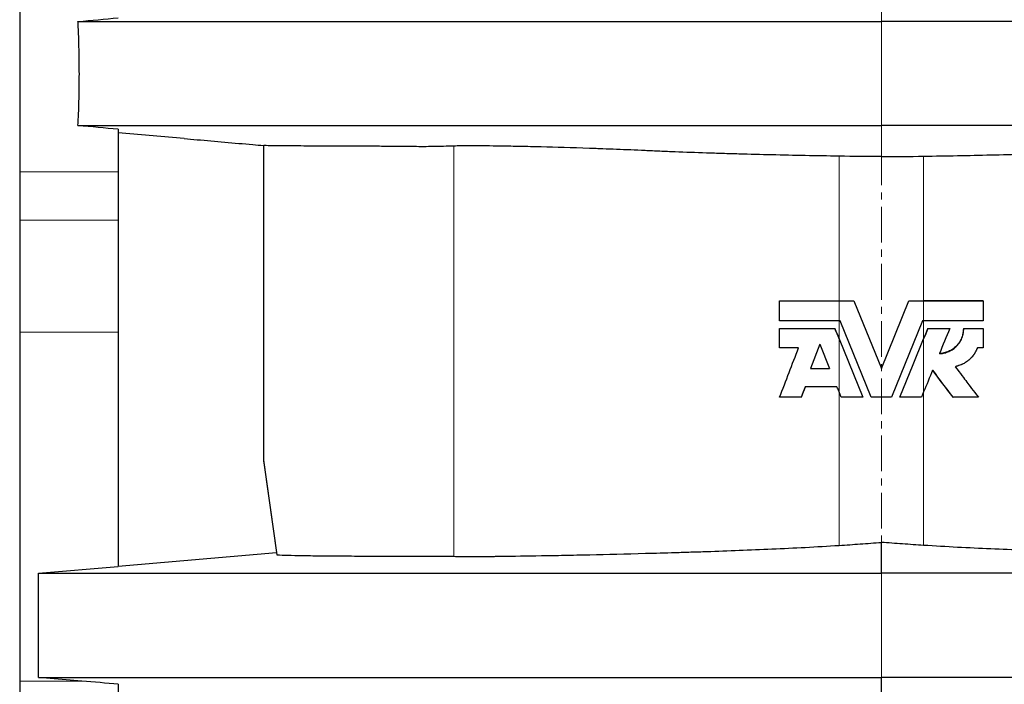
# Model space of a CAD drawing. Header units: millimetres. Extents: x 349 to 3828, y 433 to 5284.
# Tile 9 of 13: x 3145 to 3495, y 3517 to 3753. Entities that reach past the tile are written whole.
import ezdxf

# ---------------------------------------------------------------- set-up
doc = ezdxf.new("R2010")
doc.units = ezdxf.units.MM
doc.linetypes.add('CENTERX2', pattern=[20.32, 12.7, -2.54, 2.54, -2.54])
doc.layers.add('FORMAT', color=7, linetype='Continuous')

msp = doc.modelspace()

# ---------------------------------------------------------------- linework, layer by layer
at = {"color": 7, "linetype": 'Continuous', "lineweight": 25}
for p, q in [((3145.34, 3768.83), (3145.34, 3699.1)), ((3180.34, 3714.18), (3180.34, 3699.1)), ((3203.74, 3710.88), (3180.34, 3712.93)), ((3231.89, 3708.41), (3231.89, 3597.5)), ((3145.34, 3699.1), (3145.34, 3681.9)), ((3180.34, 3699.1), (3180.34, 3681.9)), ((3145.34, 3681.9), (3145.34, 3642.05)), ((3180.34, 3681.9), (3180.34, 3642.05)), ((3415.19, 3646.13), (3415.19, 3653.25)), ((3436.34, 3653.25), (3441.57, 3653.25)), ((3441.57, 3653.25), (3451.34, 3629.25)), ((3451.34, 3629.25), (3461.11, 3653.25)), ((3461.11, 3653.25), (3466.34, 3653.25)), ((3487.49, 3653.25), (3487.49, 3646.13)), ((3436.69, 3646.13), (3436.34, 3646.13)), ((3447.75, 3618.96), (3436.69, 3646.13)), ((3465.99, 3646.13), (3454.93, 3618.96)), ((3466.34, 3646.13), (3465.99, 3646.13)), ((3145.34, 3642.05), (3145.34, 3518.15)), ((3180.34, 3642.05), (3180.34, 3558.87)), ((3415.19, 3636.53), (3415.19, 3643.39)), ((3467.83, 3643.39), (3467.85, 3643.39)), ((3480.46, 3643.39), (3480.61, 3643.39)), ((3487.49, 3643.39), (3487.49, 3636.53)), ((3421.95, 3636.53), (3415.19, 3636.53)), ((3429.45, 3637.78), (3426.17, 3629.25)), ((3429.45, 3637.78), (3432.92, 3629.25)), ((3436.34, 3639.72), (3444.79, 3618.96)), ((3426.17, 3629.25), (3432.92, 3629.25)), ((3417.11, 3618.96), (3416.9, 3618.96)), ((3422.98, 3618.96), (3422.83, 3618.96)), ((3437.11, 3618.96), (3436.34, 3620.86)), ((3444.79, 3618.96), (3437.11, 3618.96)), ((3454.93, 3618.96), (3447.75, 3618.96)), ((3465.57, 3618.96), (3457.89, 3618.96)), ((3466.34, 3620.86), (3465.57, 3618.96)), ((3476.71, 3618.96), (3476.82, 3618.96)), ((3232.01, 3595.68), (3236.6, 3563.01)), ((3451.34, 3556.46), (3451.34, 3567.44)), ((3180.34, 3558.98), (3236.49, 3563.84)), ((3152, 3556.46), (3180.34, 3558.87)), ((3152, 3519.46), (3152, 3556.46)), ((3145.34, 3518.15), (3145.34, 3429.89)), ((3167.43, 3518.15), (3152, 3519.46)), ((3451.34, 3508.48), (3451.34, 3519.46)), ((3180.34, 3517.06), (3180.34, 3429.89))]:
    msp.add_line(p, q, dxfattribs=at)
at = {"color": 8, "linetype": 'Continuous', "lineweight": 18}
for p, q in [((3451.34, 3752.46), (3451.34, 3763.44)), ((3451.34, 3715.46), (3451.34, 3752.46)), ((3451.34, 3704.48), (3451.34, 3715.46)), ((3299.46, 3562.47), (3299.46, 3708.2)), ((3436.34, 3653.25), (3436.34, 3704.61)), ((3466.34, 3653.25), (3466.34, 3704.61)), ((3180.34, 3699.1), (3145.34, 3699.1)), ((3180.34, 3681.9), (3145.34, 3681.9)), ((3436.34, 3646.13), (3436.34, 3653.25)), ((3466.34, 3646.13), (3466.34, 3653.25)), ((3436.34, 3639.72), (3436.34, 3646.13)), ((3466.34, 3639.72), (3466.34, 3646.13)), ((3180.34, 3642.05), (3145.34, 3642.05)), ((3436.34, 3620.86), (3436.34, 3639.72)), ((3466.34, 3620.86), (3466.34, 3639.72)), ((3436.34, 3566.36), (3436.34, 3620.86)), ((3466.34, 3566.36), (3466.34, 3620.86)), ((3236.75, 3562.98), (3231.89, 3597.5)), ((3451.34, 3519.46), (3451.34, 3556.46)), ((3167.43, 3518.15), (3145.34, 3518.15))]:
    msp.add_line(p, q, dxfattribs=at)
at = {"color": 7, "linetype": 'Continuous', "lineweight": 25, "flags": 128}
for points in [[(3415.19, 3643.39), (3417.63, 3643.39), (3420.07, 3643.39), (3422.53, 3643.39), (3424.98, 3643.39), (3427.44, 3643.39), (3429.9, 3643.39), (3432.37, 3643.39), (3434.83, 3643.39)], [(3457.89, 3618.96), (3462.62, 3630.59), (3466.34, 3639.72)], [(3435.57, 3622.73), (3434.16, 3622.73), (3432.75, 3622.73), (3431.33, 3622.73), (3429.92, 3622.73), (3428.51, 3622.73), (3427.11, 3622.73), (3425.7, 3622.73), (3424.29, 3622.73)], [(3422.83, 3618.96), (3421.88, 3618.96), (3420.92, 3618.96), (3419.96, 3618.96), (3419, 3618.96), (3418.05, 3618.96), (3417.09, 3618.96), (3416.14, 3618.96), (3415.19, 3618.96)]]:
    msp.add_lwpolyline(points, dxfattribs=at)
at = {"color": 7, "linetype": 'Continuous', "lineweight": 25}
msp.add_arc((3434.84, 3668.55), 25.16, 269.9703, 270.0069, dxfattribs=at)
for points in [[(3166.04, 3752.46), (3170.81, 3752.89), (3175.57, 3753.32), (3180.34, 3753.75)], [(3180.34, 3714.18), (3175.57, 3714.61), (3170.81, 3715.04), (3166.04, 3715.46)], [(3451.34, 3704.48), (3446.34, 3704.49), (3441.34, 3704.53), (3436.34, 3704.61)], [(3451.34, 3704.48), (3456.34, 3704.49), (3461.34, 3704.53), (3466.34, 3704.61)], [(3434.83, 3643.39), (3435.33, 3642.17), (3435.84, 3640.95), (3436.34, 3639.72)], [(3436.34, 3639.72), (3435.84, 3640.95), (3435.35, 3642.17), (3434.85, 3643.39)], [(3466.34, 3639.72), (3466.84, 3640.95), (3467.35, 3642.17), (3467.85, 3643.39)], [(3467.83, 3643.39), (3467.34, 3642.17), (3466.84, 3640.95), (3466.34, 3639.72)], [(3475.61, 3643.39), (3474.39, 3640.42), (3473.17, 3637.45), (3471.95, 3634.48)], [(3415.19, 3618.96), (3417.44, 3624.82), (3419.69, 3630.68), (3421.95, 3636.53)], [(3487.49, 3636.53), (3487.15, 3636.53), (3486.47, 3636.53), (3485.78, 3636.53), (3485.43, 3636.53)], [(3469.51, 3628.57), (3468.48, 3626.05), (3467.42, 3623.48), (3466.34, 3620.86)], [(3469.48, 3628.57), (3471.89, 3625.37), (3474.31, 3622.17), (3476.71, 3618.96)], [(3476.82, 3618.96), (3474.39, 3622.17), (3471.95, 3625.37), (3469.51, 3628.57)], [(3424.29, 3622.73), (3423.8, 3621.48), (3423.32, 3620.22), (3422.83, 3618.96)], [(3422.98, 3618.96), (3423.46, 3620.22), (3423.94, 3621.48), (3424.42, 3622.73)], [(3436.34, 3620.86), (3436.08, 3621.48), (3435.83, 3622.11), (3435.57, 3622.73)], [(3231.89, 3597.5), (3231.89, 3596.89), (3231.93, 3596.29), (3232.01, 3595.68)], [(3236.6, 3563.01), (3236.61, 3563), (3236.65, 3562.99), (3236.75, 3562.98)], [(3180.34, 3517.06), (3176.04, 3517.42), (3171.73, 3517.79), (3167.43, 3518.15)]]:
    msp.add_open_spline(points, degree=3, dxfattribs=at)
for points, knots in [([(3166.04, 3715.46), (3166.12, 3716.85), (3166.19, 3718.29), (3166.3, 3721.24), (3166.35, 3722.76), (3166.41, 3725.1), (3166.43, 3725.9), (3166.46, 3727.5), (3166.48, 3728.3), (3166.51, 3730.71), (3166.52, 3732.32), (3166.52, 3734.75), (3166.51, 3735.56), (3166.5, 3737.18), (3166.5, 3738), (3166.47, 3740.43), (3166.44, 3742.01), (3166.35, 3745.12), (3166.31, 3746.64), (3166.22, 3748.88), (3166.18, 3749.61), (3166.12, 3751.06), (3166.08, 3751.77), (3166.04, 3752.46)], [0, 0, 0, 0, 0.125, 0.125, 0.25, 0.25, 0.3125, 0.3125, 0.375, 0.375, 0.5, 0.5, 0.5625, 0.5625, 0.625, 0.625, 0.75, 0.75, 0.875, 0.875, 0.9375, 0.9375, 1, 1, 1, 1]), ([(3166.04, 3752.46), (3178.77, 3752.46), (3199.74, 3752.46), (3232.42, 3752.46), (3243.36, 3752.46), (3270.2, 3752.46), (3303.6, 3752.46), (3328.68, 3752.46), (3358.75, 3752.46), (3395.07, 3752.46), (3433.93, 3752.46), (3451.34, 3752.46)], [0.3078284, 0.3078284, 0.3078284, 0.3078284, 0.7080419, 0.7080419, 0.7567016, 0.8053613, 0.8540209, 0.8903128, 0.8903128, 0.9513403, 1, 1, 1, 1]), ([(3736.64, 3752.46), (3723.91, 3752.46), (3702.94, 3752.46), (3670.26, 3752.46), (3659.32, 3752.46), (3632.48, 3752.46), (3599.08, 3752.46), (3574, 3752.46), (3543.93, 3752.46), (3507.61, 3752.46), (3468.75, 3752.46), (3451.34, 3752.46)], [0.3078284, 0.3078284, 0.3078284, 0.3078284, 0.7080419, 0.7080419, 0.7567016, 0.8053613, 0.8540209, 0.8903128, 0.8903128, 0.9513403, 1, 1, 1, 1]), ([(3166.04, 3715.46), (3178.77, 3715.46), (3199.74, 3715.46), (3232.42, 3715.46), (3243.36, 3715.46), (3270.2, 3715.46), (3303.6, 3715.46), (3328.68, 3715.46), (3358.75, 3715.46), (3395.07, 3715.46), (3433.93, 3715.46), (3451.34, 3715.46)], [0.3078284, 0.3078284, 0.3078284, 0.3078284, 0.7080419, 0.7080419, 0.7567016, 0.8053613, 0.8540209, 0.8903128, 0.8903128, 0.9513403, 1, 1, 1, 1]), ([(3736.64, 3715.46), (3723.91, 3715.46), (3702.94, 3715.46), (3670.26, 3715.46), (3659.32, 3715.46), (3632.48, 3715.46), (3599.08, 3715.46), (3574, 3715.46), (3543.93, 3715.46), (3507.61, 3715.46), (3468.75, 3715.46), (3451.34, 3715.46)], [0.3078284, 0.3078284, 0.3078284, 0.3078284, 0.7080419, 0.7080419, 0.7567016, 0.8053613, 0.8540209, 0.8903128, 0.8903128, 0.9513403, 1, 1, 1, 1]), ([(3203.74, 3710.88), (3205.28, 3710.74), (3213.32, 3710.04), (3222.75, 3709.21), (3230.7, 3708.51), (3232.01, 3708.4)], [0, 0, 0, 0, 0.164577, 0.862591, 1, 1, 1, 1]), ([(3299.46, 3708.2), (3297.03, 3708.13), (3292.17, 3707.98), (3285.39, 3707.99), (3278.99, 3708.07), (3272.33, 3708.13), (3265.57, 3708.14), (3258.92, 3708.17), (3253.17, 3708.19), (3248.25, 3708.22), (3244.09, 3708.24), (3240.53, 3708.27), (3237.57, 3708.29), (3235.21, 3708.32), (3233.48, 3708.35), (3232.37, 3708.38), (3232.12, 3708.39), (3232.01, 3708.4)], [0, 0, 0, 0, 0.057265, 0.114533, 0.171802, 0.229067, 0.30556, 0.382057, 0.45855, 0.528125, 0.5977, 0.667321, 0.736943, 0.806704, 0.876465, 0.946273, 1, 1, 1, 1]), ([(3436.34, 3704.61), (3432.3, 3704.67), (3428.28, 3704.74), (3420.32, 3704.89), (3416.36, 3704.98), (3408.51, 3705.16), (3404.61, 3705.26), (3398.81, 3705.43), (3396.88, 3705.48), (3394, 3705.57), (3393.04, 3705.6), (3391.13, 3705.66), (3390.18, 3705.69), (3385.43, 3705.85), (3381.71, 3705.99), (3376.27, 3706.21), (3374.47, 3706.28), (3370.93, 3706.44), (3369.18, 3706.52), (3363.98, 3706.76), (3360.6, 3706.9), (3355.65, 3707.09), (3354.02, 3707.15), (3351.61, 3707.24), (3350.81, 3707.27), (3349.23, 3707.32), (3348.44, 3707.35), (3341.44, 3707.59), (3335.73, 3707.75), (3327.94, 3707.95), (3325.47, 3708.01), (3321.96, 3708.08), (3320.82, 3708.1), (3318.61, 3708.15), (3317.54, 3708.17), (3312.38, 3708.25), (3308.91, 3708.29), (3304.65, 3708.29), (3303.38, 3708.29), (3301.18, 3708.26), (3300.23, 3708.24), (3299.46, 3708.2)], [0, 0, 0, 0, 0.0625, 0.0625, 0.125, 0.125, 0.1875, 0.1875, 0.21875, 0.21875, 0.234375, 0.234375, 0.25, 0.25, 0.3125, 0.3125, 0.34375, 0.34375, 0.375, 0.375, 0.4375, 0.4375, 0.46875, 0.46875, 0.484375, 0.484375, 0.5, 0.5, 0.625, 0.625, 0.6875, 0.6875, 0.71875, 0.71875, 0.75, 0.75, 0.875, 0.875, 0.9375, 0.9375, 1, 1, 1, 1]), ([(3466.34, 3704.61), (3470.38, 3704.67), (3474.4, 3704.74), (3482.37, 3704.89), (3486.32, 3704.98), (3494.17, 3705.16), (3498.07, 3705.26), (3503.87, 3705.43), (3505.8, 3705.48), (3508.68, 3705.57), (3509.64, 3705.6), (3511.55, 3705.66), (3512.5, 3705.69), (3517.25, 3705.85), (3520.97, 3705.99), (3526.41, 3706.21), (3528.21, 3706.28), (3531.75, 3706.44), (3533.51, 3706.52), (3538.7, 3706.76), (3542.08, 3706.9), (3547.03, 3707.09), (3548.66, 3707.15), (3551.07, 3707.24), (3551.87, 3707.27), (3553.45, 3707.32), (3554.24, 3707.35), (3561.24, 3707.59), (3566.95, 3707.75), (3574.74, 3707.95), (3577.21, 3708.01), (3580.72, 3708.08), (3581.86, 3708.1), (3584.07, 3708.15), (3585.15, 3708.17), (3590.3, 3708.25), (3593.77, 3708.29), (3598.03, 3708.29), (3599.3, 3708.29), (3601.5, 3708.26), (3602.45, 3708.24), (3603.22, 3708.2)], [0, 0, 0, 0, 0.0625, 0.0625, 0.125, 0.125, 0.1875, 0.1875, 0.21875, 0.21875, 0.234375, 0.234375, 0.25, 0.25, 0.3125, 0.3125, 0.34375, 0.34375, 0.375, 0.375, 0.4375, 0.4375, 0.46875, 0.46875, 0.484375, 0.484375, 0.5, 0.5, 0.625, 0.625, 0.6875, 0.6875, 0.71875, 0.71875, 0.75, 0.75, 0.875, 0.875, 0.9375, 0.9375, 1, 1, 1, 1]), ([(3415.19, 3653.25), (3415.58, 3653.25), (3416.35, 3653.25), (3417.52, 3653.25), (3418.7, 3653.25), (3419.87, 3653.25), (3421.04, 3653.25), (3422.21, 3653.25), (3423.38, 3653.25), (3424.56, 3653.25), (3425.73, 3653.25), (3426.91, 3653.25), (3428.09, 3653.25), (3429.26, 3653.25), (3430.44, 3653.25), (3431.62, 3653.25), (3432.8, 3653.25), (3433.98, 3653.25), (3435.16, 3653.25), (3435.95, 3653.25), (3436.34, 3653.25)], [0, 0, 0, 0, 0.0556438, 0.1112565, 0.166842, 0.222404, 0.2779466, 0.3334736, 0.3889889, 0.4444964, 0.5, 0.5555036, 0.6110111, 0.6665264, 0.7220534, 0.777596, 0.833158, 0.8887435, 0.9443562, 1, 1, 1, 1]), ([(3466.34, 3653.25), (3466.73, 3653.25), (3467.52, 3653.25), (3468.7, 3653.25), (3469.88, 3653.25), (3471.06, 3653.25), (3472.24, 3653.25), (3473.42, 3653.25), (3474.6, 3653.25), (3475.77, 3653.25), (3476.95, 3653.25), (3478.12, 3653.25), (3479.3, 3653.25), (3480.47, 3653.25), (3481.64, 3653.25), (3482.81, 3653.25), (3483.99, 3653.25), (3485.16, 3653.25), (3486.33, 3653.25), (3487.1, 3653.25), (3487.49, 3653.25)], [0, 0, 0, 0, 0.055644, 0.111257, 0.166842, 0.222404, 0.277947, 0.333474, 0.388989, 0.444496, 0.5, 0.555504, 0.611011, 0.666526, 0.722053, 0.777596, 0.833158, 0.888743, 0.944356, 1, 1, 1, 1]), ([(3487.49, 3653.25), (3487.1, 3653.25), (3486.33, 3653.25), (3485.16, 3653.25), (3483.99, 3653.25), (3482.81, 3653.25), (3481.64, 3653.25), (3480.47, 3653.25), (3479.3, 3653.25), (3478.12, 3653.25), (3476.95, 3653.25), (3475.77, 3653.25), (3474.6, 3653.25), (3473.42, 3653.25), (3472.24, 3653.25), (3471.06, 3653.25), (3469.88, 3653.25), (3468.7, 3653.25), (3467.52, 3653.25), (3466.73, 3653.25), (3466.34, 3653.25)], [0, 0, 0, 0, 0.055644, 0.111257, 0.166842, 0.222404, 0.277947, 0.333474, 0.388989, 0.444496, 0.5, 0.555504, 0.611011, 0.666526, 0.722053, 0.777596, 0.833158, 0.888743, 0.944356, 1, 1, 1, 1]), ([(3436.34, 3646.13), (3435.95, 3646.13), (3435.16, 3646.13), (3433.98, 3646.13), (3432.8, 3646.13), (3431.62, 3646.13), (3430.44, 3646.13), (3429.26, 3646.13), (3428.09, 3646.13), (3426.91, 3646.13), (3425.73, 3646.13), (3424.56, 3646.13), (3423.38, 3646.13), (3422.21, 3646.13), (3421.04, 3646.13), (3419.87, 3646.13), (3418.7, 3646.13), (3417.52, 3646.13), (3416.35, 3646.13), (3415.58, 3646.13), (3415.19, 3646.13)], [0, 0, 0, 0, 0.0556438, 0.1112565, 0.166842, 0.222404, 0.2779466, 0.3334736, 0.3889889, 0.4444964, 0.5, 0.5555036, 0.6110111, 0.6665264, 0.7220534, 0.777596, 0.833158, 0.8887435, 0.9443562, 1, 1, 1, 1]), ([(3487.49, 3646.13), (3487.1, 3646.13), (3486.33, 3646.13), (3485.16, 3646.13), (3483.99, 3646.13), (3482.81, 3646.13), (3481.64, 3646.13), (3480.47, 3646.13), (3479.3, 3646.13), (3478.12, 3646.13), (3476.95, 3646.13), (3475.77, 3646.13), (3474.6, 3646.13), (3473.42, 3646.13), (3472.24, 3646.13), (3471.06, 3646.13), (3469.88, 3646.13), (3468.7, 3646.13), (3467.52, 3646.13), (3466.73, 3646.13), (3466.34, 3646.13)], [0, 0, 0, 0, 0.055644, 0.111257, 0.166842, 0.222404, 0.277947, 0.333474, 0.388989, 0.444496, 0.5, 0.555504, 0.611011, 0.666526, 0.722053, 0.777596, 0.833158, 0.888743, 0.944356, 1, 1, 1, 1]), ([(3467.85, 3643.39), (3468.22, 3643.39), (3468.96, 3643.39), (3470.07, 3643.39), (3471.18, 3643.39), (3472.29, 3643.39), (3473.4, 3643.39), (3474.5, 3643.39), (3475.24, 3643.39), (3475.61, 3643.39)], [0, 0, 0, 0, 0.1428793, 0.2857364, 0.4285803, 0.5714197, 0.7142636, 0.8571207, 1, 1, 1, 1]), ([(3480.46, 3643.39), (3480.44, 3643.11), (3480.39, 3642.54), (3480.28, 3641.69), (3480.11, 3640.86), (3479.75, 3639.78), (3479.08, 3638.51), (3478.01, 3637.16), (3476.71, 3636.04), (3475.22, 3635.2), (3473.86, 3634.74), (3472.88, 3634.56), (3472.31, 3634.5), (3472.03, 3634.49), (3471.89, 3634.48)], [0, 0, 0, 0, 0.062766, 0.12523, 0.187371, 0.249633, 0.374911, 0.500094, 0.624874, 0.749876, 0.875055, 0.9376, 0.968819, 1, 1, 1, 1]), ([(3471.95, 3634.48), (3472.13, 3634.49), (3472.28, 3634.5), (3472.38, 3634.51), (3472.39, 3634.51), (3472.4, 3634.51), (3472.4, 3634.51), (3472.41, 3634.51), (3472.42, 3634.51), (3472.45, 3634.51), (3472.47, 3634.52), (3472.52, 3634.52), (3472.56, 3634.52), (3472.66, 3634.54), (3472.73, 3634.54), (3472.95, 3634.57), (3473.09, 3634.59), (3473.37, 3634.64), (3473.51, 3634.67), (3473.94, 3634.77), (3474.21, 3634.85), (3474.76, 3635.03), (3475.03, 3635.13), (3475.82, 3635.48), (3476.32, 3635.76), (3477.03, 3636.25), (3477.25, 3636.43), (3477.69, 3636.8), (3477.9, 3636.99), (3478.2, 3637.3), (3478.29, 3637.41), (3478.48, 3637.62), (3478.57, 3637.73), (3478.84, 3638.07), (3479.01, 3638.3), (3479.19, 3638.57), (3479.21, 3638.6), (3479.25, 3638.66), (3479.27, 3638.69), (3479.33, 3638.79), (3479.37, 3638.85), (3479.48, 3639.04), (3479.55, 3639.16), (3479.75, 3639.54), (3479.87, 3639.8), (3479.98, 3640.09), (3480, 3640.12), (3480.02, 3640.19), (3480.04, 3640.22), (3480.07, 3640.32), (3480.1, 3640.39), (3480.17, 3640.59), (3480.21, 3640.73), (3480.25, 3640.88), (3480.25, 3640.89), (3480.26, 3640.93), (3480.26, 3640.94), (3480.28, 3640.99), (3480.28, 3641.02), (3480.31, 3641.12), (3480.32, 3641.19), (3480.37, 3641.4), (3480.4, 3641.54), (3480.42, 3641.7), (3480.42, 3641.71), (3480.43, 3641.72), (3480.43, 3641.73), (3480.43, 3641.75), (3480.43, 3641.77), (3480.44, 3641.82), (3480.45, 3641.85), (3480.46, 3641.95), (3480.47, 3642.02), (3480.5, 3642.23), (3480.52, 3642.38), (3480.53, 3642.54), (3480.53, 3642.54), (3480.53, 3642.54), (3480.53, 3642.55), (3480.53, 3642.55), (3480.54, 3642.55), (3480.54, 3642.56), (3480.54, 3642.57), (3480.54, 3642.59), (3480.54, 3642.6), (3480.54, 3642.64), (3480.55, 3642.67), (3480.56, 3642.76), (3480.56, 3642.82), (3480.58, 3643.04), (3480.6, 3643.2), (3480.61, 3643.39)], [0, 0, 0, 0, 0.03125, 0.03125, 0.0322266, 0.0322266, 0.0332031, 0.0332031, 0.0351562, 0.0351562, 0.0390625, 0.0390625, 0.046875, 0.046875, 0.0625, 0.0625, 0.09375, 0.09375, 0.125, 0.125, 0.1875, 0.1875, 0.25, 0.25, 0.375, 0.375, 0.4375, 0.4375, 0.5, 0.5, 0.53125, 0.53125, 0.5625, 0.5625, 0.625, 0.625, 0.6328125, 0.6328125, 0.640625, 0.640625, 0.65625, 0.65625, 0.6875, 0.6875, 0.75, 0.75, 0.7578125, 0.7578125, 0.765625, 0.765625, 0.78125, 0.78125, 0.8125, 0.8125, 0.8164062, 0.8164062, 0.8203125, 0.8203125, 0.828125, 0.828125, 0.84375, 0.84375, 0.875, 0.875, 0.8769531, 0.8769531, 0.8789062, 0.8789062, 0.8828125, 0.8828125, 0.890625, 0.890625, 0.90625, 0.90625, 0.9375, 0.9375, 0.9379883, 0.9379883, 0.9384765, 0.9384765, 0.9394531, 0.9394531, 0.9414062, 0.9414062, 0.9453125, 0.9453125, 0.953125, 0.953125, 0.96875, 0.96875, 1, 1, 1, 1]), ([(3480.61, 3643.39), (3481, 3643.39), (3481.76, 3643.39), (3482.91, 3643.39), (3484.06, 3643.39), (3485.21, 3643.39), (3486.35, 3643.39), (3487.11, 3643.39), (3487.49, 3643.39)], [0, 0, 0, 0, 0.166685, 0.333348, 0.5, 0.666652, 0.833315, 1, 1, 1, 1]), ([(3485.43, 3636.53), (3485.31, 3636.26), (3485.22, 3636.06), (3485.16, 3635.92), (3485.16, 3635.91), (3485.15, 3635.91), (3485.15, 3635.9), (3485.15, 3635.89), (3485.14, 3635.89), (3485.13, 3635.87), (3485.13, 3635.85), (3485.11, 3635.81), (3485.09, 3635.78), (3485.06, 3635.7), (3485.03, 3635.65), (3484.96, 3635.5), (3484.91, 3635.41), (3484.86, 3635.31), (3484.86, 3635.3), (3484.85, 3635.29), (3484.85, 3635.28), (3484.84, 3635.26), (3484.83, 3635.25), (3484.81, 3635.21), (3484.8, 3635.19), (3484.76, 3635.11), (3484.73, 3635.06), (3484.65, 3634.91), (3484.6, 3634.82), (3484.53, 3634.71), (3484.51, 3634.68), (3484.49, 3634.64), (3484.47, 3634.61), (3484.43, 3634.54), (3484.4, 3634.5), (3484.31, 3634.35), (3484.24, 3634.26), (3484.16, 3634.15), (3484.15, 3634.12), (3484.11, 3634.08), (3484.1, 3634.06), (3484.05, 3633.99), (3484.02, 3633.95), (3483.92, 3633.81), (3483.85, 3633.73), (3483.64, 3633.46), (3483.49, 3633.29), (3483.31, 3633.1), (3483.29, 3633.08), (3483.25, 3633.04), (3483.23, 3633.02), (3483.18, 3632.96), (3483.14, 3632.92), (3483.02, 3632.8), (3482.94, 3632.72), (3482.7, 3632.48), (3482.53, 3632.33), (3482.33, 3632.16), (3482.31, 3632.14), (3482.27, 3632.11), (3482.24, 3632.09), (3482.17, 3632.03), (3482.13, 3631.99), (3481.99, 3631.88), (3481.9, 3631.81), (3481.62, 3631.6), (3481.44, 3631.47), (3480.88, 3631.11), (3480.49, 3630.89), (3480.09, 3630.71), (3480.08, 3630.7), (3480.06, 3630.69), (3480.05, 3630.69), (3480.01, 3630.67), (3479.99, 3630.66), (3479.92, 3630.63), (3479.87, 3630.61), (3479.72, 3630.55), (3479.62, 3630.51), (3479.31, 3630.39), (3479.09, 3630.31), (3478.84, 3630.22), (3478.84, 3630.22), (3478.82, 3630.22), (3478.82, 3630.22), (3478.8, 3630.21), (3478.79, 3630.21), (3478.75, 3630.19), (3478.73, 3630.19), (3478.65, 3630.16), (3478.6, 3630.14), (3478.44, 3630.09), (3478.32, 3630.06), (3478.2, 3630.02), (3478.2, 3630.02), (3478.19, 3630.02), (3478.19, 3630.02), (3478.18, 3630.02), (3478.18, 3630.01), (3478.17, 3630.01), (3478.16, 3630.01), (3478.13, 3630), (3478.1, 3629.99), (3478.04, 3629.97), (3477.99, 3629.96), (3477.82, 3629.91), (3477.7, 3629.87), (3477.55, 3629.83)], [0, 0, 0, 0, 0.0625, 0.0625, 0.0634766, 0.0634766, 0.0644531, 0.0644531, 0.0664062, 0.0664062, 0.0703125, 0.0703125, 0.078125, 0.078125, 0.09375, 0.09375, 0.125, 0.125, 0.1269531, 0.1269531, 0.1289062, 0.1289062, 0.1328125, 0.1328125, 0.140625, 0.140625, 0.15625, 0.15625, 0.1875, 0.1875, 0.1953125, 0.1953125, 0.203125, 0.203125, 0.21875, 0.21875, 0.25, 0.25, 0.2578125, 0.2578125, 0.265625, 0.265625, 0.28125, 0.28125, 0.3125, 0.3125, 0.375, 0.375, 0.3828125, 0.3828125, 0.390625, 0.390625, 0.40625, 0.40625, 0.4375, 0.4375, 0.5, 0.5, 0.5078125, 0.5078125, 0.515625, 0.515625, 0.53125, 0.53125, 0.5625, 0.5625, 0.625, 0.625, 0.75, 0.75, 0.7539062, 0.7539062, 0.7578125, 0.7578125, 0.765625, 0.765625, 0.78125, 0.78125, 0.8125, 0.8125, 0.875, 0.875, 0.8769531, 0.8769531, 0.8789062, 0.8789062, 0.8828125, 0.8828125, 0.890625, 0.890625, 0.90625, 0.90625, 0.9375, 0.9375, 0.9384765, 0.9384765, 0.9394531, 0.9394531, 0.9414062, 0.9414062, 0.9453125, 0.9453125, 0.953125, 0.953125, 0.96875, 0.96875, 1, 1, 1, 1]), ([(3477.55, 3629.83), (3479.38, 3627.41), (3480.76, 3625.6), (3482.58, 3623.19), (3483.95, 3621.38), (3485.78, 3618.96)], [0, 0, 0, 0, 0.5, 0.5, 1, 1, 1, 1]), ([(3485.78, 3618.96), (3485.41, 3618.96), (3484.66, 3618.96), (3483.55, 3618.96), (3482.43, 3618.96), (3481.31, 3618.96), (3480.19, 3618.96), (3479.07, 3618.96), (3477.95, 3618.96), (3477.2, 3618.96), (3476.82, 3618.96)], [0, 0, 0, 0, 0.1250279, 0.2500319, 0.3750199, 0.5, 0.6249801, 0.7499681, 0.8749721, 1, 1, 1, 1]), ([(3436.34, 3566.36), (3438.84, 3566.52), (3441.34, 3566.69), (3446.34, 3567.05), (3448.84, 3567.24), (3451.34, 3567.44)], [0, 0, 0, 0, 0.5, 0.5, 1, 1, 1, 1]), ([(3466.34, 3566.36), (3463.84, 3566.52), (3461.34, 3566.69), (3456.34, 3567.05), (3453.84, 3567.24), (3451.34, 3567.44)], [0, 0, 0, 0, 0.5, 0.5, 1, 1, 1, 1]), ([(3236.75, 3562.98), (3238.97, 3562.89), (3241.95, 3562.82), (3246.61, 3562.74), (3247.59, 3562.73), (3249.64, 3562.7), (3250.71, 3562.69), (3254.07, 3562.65), (3258.93, 3562.61), (3264.53, 3562.58), (3270.51, 3562.56), (3273.69, 3562.55), (3280.41, 3562.54), (3283.96, 3562.53), (3289.56, 3562.53), (3291.48, 3562.53), (3294.42, 3562.53), (3295.41, 3562.54), (3297.41, 3562.52), (3298.43, 3562.5), (3299.46, 3562.47)], [0, 0, 0, 0, 0.25, 0.25, 0.3125, 0.3125, 0.375, 0.375, 0.5, 0.625, 0.625, 0.75, 0.75, 0.875, 0.875, 0.9375, 0.9375, 0.96875, 0.96875, 1, 1, 1, 1]), ([(3299.46, 3562.47), (3300.23, 3562.45), (3301.18, 3562.43), (3303.39, 3562.41), (3304.65, 3562.41), (3307.51, 3562.41), (3309.09, 3562.42), (3311.71, 3562.44), (3312.63, 3562.45), (3314.06, 3562.47), (3314.55, 3562.47), (3315.54, 3562.48), (3316.05, 3562.49), (3320.71, 3562.55), (3325.39, 3562.62), (3333.19, 3562.75), (3335.92, 3562.8), (3340.21, 3562.89), (3341.68, 3562.92), (3343.92, 3562.97), (3344.68, 3562.98), (3346.21, 3563.02), (3346.99, 3563.03), (3354, 3563.19), (3360.59, 3563.35), (3370.99, 3563.63), (3374.55, 3563.73), (3380.01, 3563.89), (3381.85, 3563.95), (3385.58, 3564.07), (3387.47, 3564.13), (3393.16, 3564.32), (3396.98, 3564.46), (3404.69, 3564.76), (3408.58, 3564.92), (3416.4, 3565.26), (3420.35, 3565.45), (3428.3, 3565.87), (3432.3, 3566.1), (3436.34, 3566.36)], [0, 0, 0, 0, 0.0625, 0.0625, 0.125, 0.125, 0.1875, 0.1875, 0.21875, 0.21875, 0.234375, 0.234375, 0.25, 0.25, 0.375, 0.375, 0.4375, 0.4375, 0.46875, 0.46875, 0.484375, 0.484375, 0.5, 0.5, 0.625, 0.625, 0.6875, 0.6875, 0.71875, 0.71875, 0.75, 0.75, 0.8125, 0.8125, 0.875, 0.875, 0.9375, 0.9375, 1, 1, 1, 1]), ([(3603.22, 3562.47), (3602.45, 3562.45), (3601.5, 3562.43), (3599.29, 3562.41), (3598.03, 3562.41), (3595.17, 3562.41), (3593.59, 3562.42), (3590.97, 3562.44), (3590.06, 3562.45), (3588.62, 3562.47), (3588.14, 3562.47), (3587.14, 3562.48), (3586.63, 3562.49), (3581.97, 3562.55), (3577.29, 3562.62), (3569.49, 3562.75), (3566.76, 3562.8), (3562.47, 3562.89), (3561, 3562.92), (3558.76, 3562.97), (3558, 3562.98), (3556.47, 3563.02), (3555.69, 3563.03), (3548.68, 3563.19), (3542.09, 3563.35), (3531.69, 3563.63), (3528.14, 3563.73), (3522.67, 3563.89), (3520.83, 3563.95), (3517.1, 3564.07), (3515.21, 3564.13), (3509.52, 3564.32), (3505.7, 3564.46), (3497.99, 3564.76), (3494.1, 3564.92), (3486.28, 3565.26), (3482.33, 3565.45), (3474.38, 3565.87), (3470.38, 3566.1), (3466.34, 3566.36)], [0, 0, 0, 0, 0.0625, 0.0625, 0.125, 0.125, 0.1875, 0.1875, 0.21875, 0.21875, 0.234375, 0.234375, 0.25, 0.25, 0.375, 0.375, 0.4375, 0.4375, 0.46875, 0.46875, 0.484375, 0.484375, 0.5, 0.5, 0.625, 0.625, 0.6875, 0.6875, 0.71875, 0.71875, 0.75, 0.75, 0.8125, 0.8125, 0.875, 0.875, 0.9375, 0.9375, 1, 1, 1, 1]), ([(3152, 3556.46), (3156.35, 3556.46), (3182.07, 3556.46), (3232.42, 3556.46), (3243.36, 3556.46), (3270.2, 3556.46), (3306.69, 3556.46), (3350.76, 3556.46), (3399.45, 3556.46), (3433.93, 3556.46), (3451.34, 3556.46)], [0.0652338, 0.0652338, 0.0652338, 0.0652338, 0.7080419, 0.7080419, 0.7567016, 0.8053613, 0.8540209, 0.9026806, 0.9513403, 1, 1, 1, 1]), ([(3750.68, 3556.46), (3746.34, 3556.46), (3720.61, 3556.46), (3670.26, 3556.46), (3659.32, 3556.46), (3632.48, 3556.46), (3595.99, 3556.46), (3551.92, 3556.46), (3503.23, 3556.46), (3468.75, 3556.46), (3451.34, 3556.46)], [0.0652338, 0.0652338, 0.0652338, 0.0652338, 0.7080419, 0.7080419, 0.7567016, 0.8053613, 0.8540209, 0.9026806, 0.9513403, 1, 1, 1, 1]), ([(3152, 3519.46), (3156.35, 3519.46), (3182.07, 3519.46), (3232.42, 3519.46), (3243.36, 3519.46), (3270.2, 3519.46), (3306.69, 3519.46), (3350.76, 3519.46), (3399.45, 3519.46), (3433.93, 3519.46), (3451.34, 3519.46)], [0.0652338, 0.0652338, 0.0652338, 0.0652338, 0.7080419, 0.7080419, 0.7567016, 0.8053613, 0.8540209, 0.9026806, 0.9513403, 1, 1, 1, 1]), ([(3750.68, 3519.46), (3746.34, 3519.46), (3720.61, 3519.46), (3670.26, 3519.46), (3659.32, 3519.46), (3632.48, 3519.46), (3595.99, 3519.46), (3551.92, 3519.46), (3503.23, 3519.46), (3468.75, 3519.46), (3451.34, 3519.46)], [0.0652338, 0.0652338, 0.0652338, 0.0652338, 0.7080419, 0.7080419, 0.7567016, 0.8053613, 0.8540209, 0.9026806, 0.9513403, 1, 1, 1, 1])]:
    msp.add_open_spline(points, degree=3, knots=knots, dxfattribs=at)
at = {"layer": 'FORMAT', "linetype": 'CENTERX2', "lineweight": 18}
msp.add_line((3451.34, 5251.3), (3451.34, 1981.11), dxfattribs=at)

doc.saveas('drawing.dxf')
